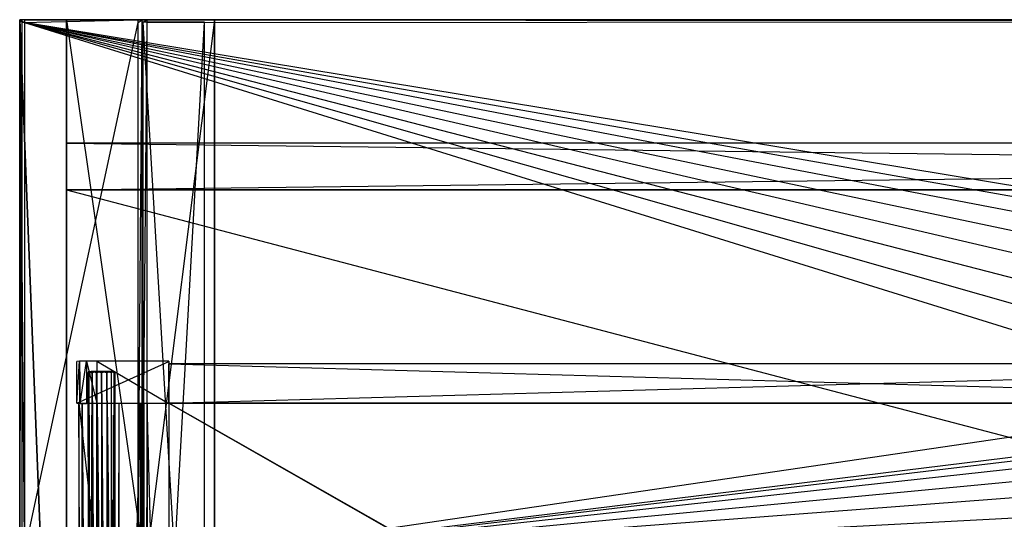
# Model space of a CAD drawing. Extents: x 0 to 1.6, y -0.5 to 0.
# Tile 8 of 23: x 0 to 0.4, y -0.2 to 0. Entities that reach past the tile are written whole.
import ezdxf

# ---------------------------------------------------------------- set-up
doc = ezdxf.new("R2010")
doc.units = 0
for name, color, linetype in [('L10_PLATTE_LEGATO_N_B14700__0__', 7, 'CONTINUOUS'), ('L21_DRAWERBOX_LEGATO_REL_6_X_36', 7, 'CONTINUOUS'), ('L23_DRAWERBOX_LEGATO_REL_4_X_13', 7, 'CONTINUOUS'), ('L24_DRAWERBOX_LEGATO_REL_3_X_56', 7, 'CONTINUOUS'), ('L25_DRAWERBOX_LEGATO_REL_2_X_56', 7, 'CONTINUOUS'), ('L26_DRAWERBOX_LEGATO_REL_1_X_37', 7, 'CONTINUOUS'), ('L2_KORPUS_LEGATO_BO_X_15620__Y_', 7, 'CONTINUOUS'), ('L3_KORPUS_LEGATO_RWT_X_15620__Y', 7, 'CONTINUOUS'), ('L4_KORPUS_LEGATO_3_N_B14700____', 7, 'CONTINUOUS'), ('L6_KORPUS_LEGATO_1_N_B14700____', 7, 'CONTINUOUS'), ('L8_KORPUS_LEGATO_SE_X_190__Y_47', 7, 'CONTINUOUS')]:
    doc.layers.add(name, color=color, linetype=linetype)

msp = doc.modelspace()

# ---------------------------------------------------------------- linework, layer by layer
at = {"layer": 'L10_PLATTE_LEGATO_N_B14700__0__', "color": 8}
for points, invisible_edges in [([(0, 0, 0.3732), (0.002933, 0, 0.372564), (0.001013, 0, 0.372564), (0, 0, 0.3732)], 13), ([(0.002933, 0, 0.372564), (0, 0, 0.3732), (0.00192, 0, 0.3732), (0.002933, 0, 0.372564)], 14), ([(0, -0.001197, 0.374378), (0, 0, 0.3732), (0, -0.001197, 0.3732), (0, -0.001197, 0.374378)], 13), ([(0, 0, 0.3732), (0, -0.001197, 0.374378), (0, 0, 0.374378), (0, 0, 0.3732)], 14), ([(0, 0, 0.378361), (0.00192, 0, 0.374378), (0, 0, 0.374378), (0, 0, 0.378361)], 13), ([(0.00192, 0, 0.374378), (0, 0, 0.378361), (0.00192, 0, 0.378361), (0.00192, 0, 0.374378)], 14), ([(0.001013, 0, 0.372564), (0, -0.001197, 0.3732), (0, 0, 0.3732), (0.001013, 0, 0.372564)], 13), ([(0, -0.001197, 0.3732), (0.001013, 0, 0.372564), (0.001013, -0.001197, 0.372564), (0, -0.001197, 0.3732)], 14), ([(0.00192, -0.001197, 0.38), (0, 0, 0.38), (0, -0.001197, 0.38), (0.00192, -0.001197, 0.38)], 13), ([(0, 0, 0.38), (0.00192, -0.001197, 0.38), (0.00192, 0, 0.38), (0, 0, 0.38)], 14), ([(0, 0, 0.38), (0.00192, 0, 0.378361), (0, 0, 0.378361), (0, 0, 0.38)], 13), ([(0.00192, 0, 0.378361), (0, 0, 0.38), (0.00192, 0, 0.38), (0.00192, 0, 0.378361)], 14), ([(0, 0, 0.374378), (0.00192, 0, 0.3732), (0, 0, 0.3732), (0, 0, 0.374378)], 13), ([(0.00192, 0, 0.3732), (0, 0, 0.374378), (0.00192, 0, 0.374378), (0.00192, 0, 0.3732)], 14), ([(0, -0.001197, 0.378361), (0, 0, 0.374378), (0, -0.001197, 0.374378), (0, -0.001197, 0.378361)], 13), ([(0, 0, 0.374378), (0, -0.001197, 0.378361), (0, 0, 0.378361), (0, 0, 0.374378)], 14), ([(0, -0.001197, 0.38), (0, 0, 0.378361), (0, -0.001197, 0.378361), (0, -0.001197, 0.38)], 13), ([(0, 0, 0.378361), (0, -0.001197, 0.38), (0, 0, 0.38), (0, 0, 0.378361)], 14), ([(0.001013, 0, 0.372564), (0.049961, 0, 0.343069), (0.048041, 0, 0.343069), (0.001013, 0, 0.372564)], 13), ([(0.049961, 0, 0.343069), (0.001013, 0, 0.372564), (0.002933, 0, 0.372564), (0.049961, 0, 0.343069)], 14), ([(0.048041, 0, 0.343069), (0.001013, -0.001197, 0.372564), (0.001013, 0, 0.372564), (0.048041, 0, 0.343069)], 13), ([(0.001013, -0.001197, 0.372564), (0.048041, 0, 0.343069), (0.048041, -0.001197, 0.343069), (0.001013, -0.001197, 0.372564)], 14), ([(0.00192, 0, 0.378361), (1.598322, 0, 0.374378), (0.00192, 0, 0.374378), (0.00192, 0, 0.378361)], 13), ([(1.598322, 0, 0.374378), (0.00192, 0, 0.378361), (1.598322, 0, 0.378361), (1.598322, 0, 0.374378)], 14), ([(0.00192, 0, 0.38), (1.598322, 0, 0.378361), (0.00192, 0, 0.378361), (0.00192, 0, 0.38)], 13), ([(1.598322, 0, 0.378361), (0.00192, 0, 0.38), (1.598322, 0, 0.38), (1.598322, 0, 0.378361)], 14), ([(0.00192, 0, 0.3732), (1.597308, 0, 0.372564), (0.002933, 0, 0.372564), (0.00192, 0, 0.3732)], 13), ([(1.597308, 0, 0.372564), (0.00192, 0, 0.3732), (1.598322, 0, 0.3732), (1.597308, 0, 0.372564)], 14), ([(0.00192, 0, 0.374378), (1.598322, 0, 0.3732), (0.00192, 0, 0.3732), (0.00192, 0, 0.374378)], 13), ([(1.598322, 0, 0.3732), (0.00192, 0, 0.374378), (1.598322, 0, 0.374378), (1.598322, 0, 0.3732)], 14), ([(1.598322, -0.001197, 0.38), (0.00192, 0, 0.38), (0.00192, -0.001197, 0.38), (1.598322, -0.001197, 0.38)], 13), ([(0.00192, 0, 0.38), (1.598322, -0.001197, 0.38), (1.598322, 0, 0.38), (0.00192, 0, 0.38)], 14), ([(0.002933, 0, 0.372564), (1.550281, 0, 0.343069), (0.049961, 0, 0.343069), (0.002933, 0, 0.372564)], 13), ([(1.550281, 0, 0.343069), (0.002933, 0, 0.372564), (1.597308, 0, 0.372564), (1.550281, 0, 0.343069)], 14), ([(0.049744, 0, 0.342), (0.048041, -0.001197, 0.343069), (0.048041, 0, 0.343069), (0.049744, 0, 0.342)], 13), ([(0.048041, -0.001197, 0.343069), (0.049744, 0, 0.342), (0.049744, -0.001197, 0.342), (0.048041, -0.001197, 0.343069)], 14), ([(0.048041, 0, 0.343069), (0.051665, 0, 0.342), (0.049744, 0, 0.342), (0.048041, 0, 0.343069)], 13), ([(0.051665, 0, 0.342), (0.048041, 0, 0.343069), (0.049961, 0, 0.343069), (0.051665, 0, 0.342)], 14), ([(0.051665, 0, 0.342), (0.049744, -0.001197, 0.342), (0.049744, 0, 0.342), (0.051665, 0, 0.342)], 13), ([(0.049744, -0.001197, 0.342), (0.051665, 0, 0.342), (0.051665, -0.001197, 0.342), (0.049744, -0.001197, 0.342)], 14), ([(0.049961, 0, 0.343069), (1.548577, 0, 0.342), (0.051665, 0, 0.342), (0.049961, 0, 0.343069)], 13), ([(1.548577, 0, 0.342), (0.049961, 0, 0.343069), (1.550281, 0, 0.343069), (1.548577, 0, 0.342)], 14), ([(1.548577, 0, 0.342), (0.051665, -0.001197, 0.342), (0.051665, 0, 0.342), (1.548577, 0, 0.342)], 13), ([(0.051665, -0.001197, 0.342), (1.548577, 0, 0.342), (1.548577, -0.001197, 0.342), (0.051665, -0.001197, 0.342)], 14), ([(0, -0.220523, 0.38), (0, -0.001197, 0.378361), (0, -0.220523, 0.378361), (0, -0.220523, 0.38)], 13), ([(0, -0.001197, 0.378361), (0, -0.220523, 0.38), (0, -0.001197, 0.38), (0, -0.001197, 0.378361)], 14), ([(0, -0.220523, 0.378361), (0, -0.001197, 0.374378), (0, -0.220523, 0.374378), (0, -0.220523, 0.378361)], 13), ([(0, -0.001197, 0.374378), (0, -0.220523, 0.378361), (0, -0.001197, 0.378361), (0, -0.001197, 0.374378)], 14), ([(0.001013, -0.001197, 0.372564), (0, -0.220523, 0.3732), (0, -0.001197, 0.3732), (0.001013, -0.001197, 0.372564)], 13), ([(0, -0.220523, 0.3732), (0.001013, -0.001197, 0.372564), (0.001013, -0.220523, 0.372564), (0, -0.220523, 0.3732)], 14), ([(0, -0.220523, 0.374378), (0, -0.001197, 0.3732), (0, -0.220523, 0.3732), (0, -0.220523, 0.374378)], 13), ([(0, -0.001197, 0.3732), (0, -0.220523, 0.374378), (0, -0.001197, 0.374378), (0, -0.001197, 0.3732)], 14), ([(0.00192, -0.220523, 0.38), (0, -0.001197, 0.38), (0, -0.220523, 0.38), (0.00192, -0.220523, 0.38)], 13), ([(0, -0.001197, 0.38), (0.00192, -0.220523, 0.38), (0.00192, -0.001197, 0.38), (0, -0.001197, 0.38)], 14), ([(0.048041, -0.001197, 0.343069), (0.001013, -0.220523, 0.372564), (0.001013, -0.001197, 0.372564), (0.048041, -0.001197, 0.343069)], 13), ([(0.001013, -0.220523, 0.372564), (0.048041, -0.001197, 0.343069), (0.048041, -0.220523, 0.343069), (0.001013, -0.220523, 0.372564)], 14), ([(0.707929, -0.220523, 0.38), (0.00192, -0.001197, 0.38), (0.00192, -0.220523, 0.38), (0.707929, -0.220523, 0.38)], 13), ([(0.00192, -0.001197, 0.38), (0.707929, -0.220523, 0.38), (0.709703, -0.202515, 0.38), (0.00192, -0.001197, 0.38)], 10), ([(0.00192, -0.001197, 0.38), (0.709703, -0.202515, 0.38), (0.714955, -0.185199, 0.38), (0.00192, -0.001197, 0.38)], 13), ([(0.00192, -0.001197, 0.38), (0.714955, -0.185199, 0.38), (0.723485, -0.169241, 0.38), (0.00192, -0.001197, 0.38)], 10), ([(0.00192, -0.001197, 0.38), (0.723485, -0.169241, 0.38), (0.734964, -0.155254, 0.38), (0.00192, -0.001197, 0.38)], 13), ([(0.00192, -0.001197, 0.38), (0.734964, -0.155254, 0.38), (0.748952, -0.143774, 0.38), (0.00192, -0.001197, 0.38)], 10), ([(0.00192, -0.001197, 0.38), (0.748952, -0.143774, 0.38), (0.76491, -0.135245, 0.38), (0.00192, -0.001197, 0.38)], 13), ([(0.00192, -0.001197, 0.38), (0.76491, -0.135245, 0.38), (0.782226, -0.129992, 0.38), (0.00192, -0.001197, 0.38)], 10), ([(0.00192, -0.001197, 0.38), (0.782226, -0.129992, 0.38), (1.598322, -0.001197, 0.38), (0.00192, -0.001197, 0.38)], 13), ([(0.049744, -0.001197, 0.342), (0.048041, -0.220523, 0.343069), (0.048041, -0.001197, 0.343069), (0.049744, -0.001197, 0.342)], 13), ([(0.048041, -0.220523, 0.343069), (0.049744, -0.001197, 0.342), (0.049744, -0.220523, 0.342), (0.048041, -0.220523, 0.343069)], 14), ([(0.051665, -0.001197, 0.342), (0.049744, -0.220523, 0.342), (0.049744, -0.001197, 0.342), (0.051665, -0.001197, 0.342)], 13), ([(0.049744, -0.220523, 0.342), (0.051665, -0.001197, 0.342), (0.051665, -0.220523, 0.342), (0.049744, -0.220523, 0.342)], 14), ([(1.548577, -0.001197, 0.342), (0.051665, -0.220523, 0.342), (0.051665, -0.001197, 0.342), (1.548577, -0.001197, 0.342)], 13), ([(0.051665, -0.220523, 0.342), (1.548577, -0.001197, 0.342), (0.782383, -0.130785, 0.342), (0.051665, -0.220523, 0.342)], 10), ([(0.051665, -0.220523, 0.342), (0.782383, -0.130785, 0.342), (0.765219, -0.135991, 0.342), (0.051665, -0.220523, 0.342)], 13), ([(0.051665, -0.220523, 0.342), (0.765219, -0.135991, 0.342), (0.749401, -0.144447, 0.342), (0.051665, -0.220523, 0.342)], 10), ([(0.051665, -0.220523, 0.342), (0.749401, -0.144447, 0.342), (0.735536, -0.155825, 0.342), (0.051665, -0.220523, 0.342)], 13), ([(0.051665, -0.220523, 0.342), (0.735536, -0.155825, 0.342), (0.724157, -0.16969, 0.342), (0.051665, -0.220523, 0.342)], 10), ([(0.051665, -0.220523, 0.342), (0.724157, -0.16969, 0.342), (0.715702, -0.185509, 0.342), (0.051665, -0.220523, 0.342)], 13), ([(0.051665, -0.220523, 0.342), (0.715702, -0.185509, 0.342), (0.710495, -0.202673, 0.342), (0.051665, -0.220523, 0.342)], 10)]:
    msp.add_3dface(points, dxfattribs=dict(at, invisible_edges=invisible_edges))
at = {"layer": 'L21_DRAWERBOX_LEGATO_REL_6_X_36', "color": 8}
for points, invisible_edges in [([(0.060485, -0.4795, 0.032), (0.024, -0.1555, 0.032), (0.024, -0.4795, 0.032), (0.060485, -0.4795, 0.032)], 13), ([(0.024, -0.1555, 0.032), (0.060485, -0.4795, 0.032), (0.060485, -0.1555, 0.032), (0.024, -0.1555, 0.032)], 14), ([(0.024, -0.1555, 0.032), (0.025286, -0.4795, 0.10758), (0.024, -0.4795, 0.032), (0.024, -0.1555, 0.032)], 13), ([(0.025286, -0.4795, 0.10758), (0.024, -0.1555, 0.032), (0.025286, -0.1555, 0.10758), (0.025286, -0.4795, 0.10758)], 14), ([(0.025286, -0.1555, 0.10758), (0.025533, -0.4795, 0.110955), (0.025286, -0.4795, 0.10758), (0.025286, -0.1555, 0.10758)], 13), ([(0.025533, -0.4795, 0.110955), (0.025286, -0.1555, 0.10758), (0.025533, -0.1555, 0.110955), (0.025533, -0.4795, 0.110955)], 14), ([(0.025533, -0.1555, 0.110955), (0.02788, -0.4795, 0.114232), (0.025533, -0.4795, 0.110955), (0.025533, -0.1555, 0.110955)], 13), ([(0.02788, -0.4795, 0.114232), (0.025533, -0.1555, 0.110955), (0.02788, -0.1555, 0.114232), (0.02788, -0.4795, 0.114232)], 14), ([(0.02788, -0.1555, 0.114232), (0.031526, -0.4795, 0.115948), (0.02788, -0.4795, 0.114232), (0.02788, -0.1555, 0.114232)], 13), ([(0.031526, -0.4795, 0.115948), (0.02788, -0.1555, 0.114232), (0.031526, -0.1555, 0.115948), (0.031526, -0.4795, 0.115948)], 14), ([(0.031526, -0.1555, 0.115948), (0.035589, -0.4795, 0.115998), (0.031526, -0.4795, 0.115948), (0.031526, -0.1555, 0.115948)], 13), ([(0.035589, -0.4795, 0.115998), (0.031526, -0.1555, 0.115948), (0.035589, -0.1555, 0.115998), (0.035589, -0.4795, 0.115998)], 14), ([(0.035589, -0.1555, 0.115998), (0.039428, -0.4795, 0.114666), (0.035589, -0.4795, 0.115998), (0.035589, -0.1555, 0.115998)], 13), ([(0.039428, -0.4795, 0.114666), (0.035589, -0.1555, 0.115998), (0.039428, -0.1555, 0.114666), (0.039428, -0.4795, 0.114666)], 14), ([(0.039428, -0.4795, 0.114666), (0.04018, -0.1555, 0.113598), (0.04018, -0.4795, 0.113598), (0.039428, -0.4795, 0.114666)], 13), ([(0.04018, -0.1555, 0.113598), (0.039428, -0.4795, 0.114666), (0.039428, -0.1555, 0.114666), (0.04018, -0.1555, 0.113598)], 14), ([(0.04018, -0.4795, 0.113598), (0.048889, -0.1555, 0.060646), (0.048889, -0.4795, 0.060646), (0.04018, -0.4795, 0.113598)], 13), ([(0.048889, -0.1555, 0.060646), (0.04018, -0.4795, 0.113598), (0.04018, -0.1555, 0.113598), (0.048889, -0.1555, 0.060646)], 14), ([(0.048889, -0.4795, 0.060646), (0.04947, -0.1555, 0.058607), (0.04947, -0.4795, 0.058607), (0.048889, -0.4795, 0.060646)], 13), ([(0.04947, -0.1555, 0.058607), (0.048889, -0.4795, 0.060646), (0.048889, -0.1555, 0.060646), (0.04947, -0.1555, 0.058607)], 14), ([(0.04947, -0.4795, 0.058607), (0.050433, -0.1555, 0.056719), (0.050433, -0.4795, 0.056719), (0.04947, -0.4795, 0.058607)], 13), ([(0.050433, -0.1555, 0.056719), (0.04947, -0.4795, 0.058607), (0.04947, -0.1555, 0.058607), (0.050433, -0.1555, 0.056719)], 14), ([(0.050433, -0.4795, 0.056719), (0.051741, -0.1555, 0.055052), (0.051741, -0.4795, 0.055052), (0.050433, -0.4795, 0.056719)], 13), ([(0.051741, -0.1555, 0.055052), (0.050433, -0.4795, 0.056719), (0.050433, -0.1555, 0.056719), (0.051741, -0.1555, 0.055052)], 14), ([(0.051741, -0.1555, 0.055052), (0.060485, -0.4795, 0.048743), (0.051741, -0.4795, 0.055052), (0.051741, -0.1555, 0.055052)], 13), ([(0.060485, -0.4795, 0.048743), (0.051741, -0.1555, 0.055052), (0.060485, -0.1555, 0.048743), (0.060485, -0.4795, 0.048743)], 14), ([(0.060485, -0.4795, 0.048743), (0.060485, -0.1555, 0.032), (0.060485, -0.4795, 0.032), (0.060485, -0.4795, 0.048743)], 13), ([(0.060485, -0.1555, 0.032), (0.060485, -0.4795, 0.048743), (0.060485, -0.1555, 0.048743), (0.060485, -0.1555, 0.032)], 14)]:
    msp.add_3dface(points, dxfattribs=dict(at, invisible_edges=invisible_edges))
at = {"layer": 'L23_DRAWERBOX_LEGATO_REL_4_X_13', "color": 8}
for points, invisible_edges in [([(0.027831, -0.142651, 0.1666), (0.028243, -0.143025, 0.168674), (0.027831, -0.143025, 0.1666), (0.027831, -0.142651, 0.1666)], 13), ([(0.028243, -0.143025, 0.168674), (0.027831, -0.142651, 0.1666), (0.028243, -0.142651, 0.168674), (0.028243, -0.143025, 0.168674)], 14), ([(0.028243, -0.142651, 0.164526), (0.027831, -0.143025, 0.1666), (0.028243, -0.143025, 0.164526), (0.028243, -0.142651, 0.164526)], 13), ([(0.027831, -0.143025, 0.1666), (0.028243, -0.142651, 0.164526), (0.027831, -0.142651, 0.1666), (0.027831, -0.143025, 0.1666)], 14), ([(0.029336, -0.142651, 0.164979), (0.027831, -0.142651, 0.1666), (0.028243, -0.142651, 0.164526), (0.029336, -0.142651, 0.164979)], 13), ([(0.027831, -0.142651, 0.1666), (0.029336, -0.142651, 0.164979), (0.029013, -0.142651, 0.1666), (0.027831, -0.142651, 0.1666)], 14), ([(0.029336, -0.142651, 0.168221), (0.027831, -0.142651, 0.1666), (0.029013, -0.142651, 0.1666), (0.029336, -0.142651, 0.168221)], 13), ([(0.027831, -0.142651, 0.1666), (0.029336, -0.142651, 0.168221), (0.028243, -0.142651, 0.168674), (0.027831, -0.142651, 0.1666)], 14), ([(0.027831, -0.143025, 0.1666), (0.028243, -0.452987, 0.168674), (0.027831, -0.452987, 0.1666), (0.027831, -0.143025, 0.1666)], 13), ([(0.028243, -0.452987, 0.168674), (0.027831, -0.143025, 0.1666), (0.028243, -0.143025, 0.168674), (0.028243, -0.452987, 0.168674)], 14), ([(0.028243, -0.143025, 0.164526), (0.027831, -0.452987, 0.1666), (0.028243, -0.452987, 0.164526), (0.028243, -0.143025, 0.164526)], 13), ([(0.027831, -0.452987, 0.1666), (0.028243, -0.143025, 0.164526), (0.027831, -0.143025, 0.1666), (0.027831, -0.452987, 0.1666)], 14), ([(0.028243, -0.142651, 0.168674), (0.029418, -0.143025, 0.170432), (0.028243, -0.143025, 0.168674), (0.028243, -0.142651, 0.168674)], 13), ([(0.029418, -0.143025, 0.170432), (0.028243, -0.142651, 0.168674), (0.029418, -0.142651, 0.170432), (0.029418, -0.143025, 0.170432)], 14), ([(0.029418, -0.142651, 0.162768), (0.028243, -0.143025, 0.164526), (0.029418, -0.143025, 0.162768), (0.029418, -0.142651, 0.162768)], 13), ([(0.028243, -0.143025, 0.164526), (0.029418, -0.142651, 0.162768), (0.028243, -0.142651, 0.164526), (0.028243, -0.143025, 0.164526)], 14), ([(0.030254, -0.142651, 0.163604), (0.028243, -0.142651, 0.164526), (0.029418, -0.142651, 0.162768), (0.030254, -0.142651, 0.163604)], 13), ([(0.028243, -0.142651, 0.164526), (0.030254, -0.142651, 0.163604), (0.029336, -0.142651, 0.164979), (0.028243, -0.142651, 0.164526)], 14), ([(0.030254, -0.142651, 0.169596), (0.028243, -0.142651, 0.168674), (0.029336, -0.142651, 0.168221), (0.030254, -0.142651, 0.169596)], 13), ([(0.028243, -0.142651, 0.168674), (0.030254, -0.142651, 0.169596), (0.029418, -0.142651, 0.170432), (0.028243, -0.142651, 0.168674)], 14), ([(0.028243, -0.143025, 0.168674), (0.029418, -0.452987, 0.170432), (0.028243, -0.452987, 0.168674), (0.028243, -0.143025, 0.168674)], 13), ([(0.029418, -0.452987, 0.170432), (0.028243, -0.143025, 0.168674), (0.029418, -0.143025, 0.170432), (0.029418, -0.452987, 0.170432)], 14), ([(0.029418, -0.143025, 0.162768), (0.028243, -0.452987, 0.164526), (0.029418, -0.452987, 0.162768), (0.029418, -0.143025, 0.162768)], 13), ([(0.028243, -0.452987, 0.164526), (0.029418, -0.143025, 0.162768), (0.028243, -0.143025, 0.164526), (0.028243, -0.452987, 0.164526)], 14), ([(0.029336, -0.142651, 0.164979), (0.037487, -0.142651, 0.1666), (0.029013, -0.142651, 0.1666), (0.029336, -0.142651, 0.164979)], 13), ([(0.029013, -0.142651, 0.1666), (0.037487, -0.142651, 0.1666), (0.029336, -0.142651, 0.168221), (0.029013, -0.142651, 0.1666)], 10), ([(0.030254, -0.142651, 0.163604), (0.036246, -0.142651, 0.163604), (0.029336, -0.142651, 0.164979), (0.030254, -0.142651, 0.163604)], 10), ([(0.029336, -0.142651, 0.164979), (0.036246, -0.142651, 0.163604), (0.037165, -0.142651, 0.164979), (0.029336, -0.142651, 0.164979)], 13), ([(0.029336, -0.142651, 0.164979), (0.037165, -0.142651, 0.164979), (0.037487, -0.142651, 0.1666), (0.029336, -0.142651, 0.164979)], 10), ([(0.029336, -0.142651, 0.168221), (0.037487, -0.142651, 0.1666), (0.037165, -0.142651, 0.168221), (0.029336, -0.142651, 0.168221)], 13), ([(0.029336, -0.142651, 0.168221), (0.037165, -0.142651, 0.168221), (0.030254, -0.142651, 0.169596), (0.029336, -0.142651, 0.168221)], 14), ([(0.031176, -0.142651, 0.171607), (0.029418, -0.143025, 0.170432), (0.029418, -0.142651, 0.170432), (0.031176, -0.142651, 0.171607)], 13), ([(0.029418, -0.143025, 0.170432), (0.031176, -0.142651, 0.171607), (0.031176, -0.143025, 0.171607), (0.029418, -0.143025, 0.170432)], 14), ([(0.031176, -0.143025, 0.161593), (0.029418, -0.142651, 0.162768), (0.029418, -0.143025, 0.162768), (0.031176, -0.143025, 0.161593)], 13), ([(0.029418, -0.142651, 0.162768), (0.031176, -0.143025, 0.161593), (0.031176, -0.142651, 0.161593), (0.029418, -0.142651, 0.162768)], 14), ([(0.031629, -0.142651, 0.162686), (0.029418, -0.142651, 0.162768), (0.031176, -0.142651, 0.161593), (0.031629, -0.142651, 0.162686)], 13), ([(0.029418, -0.142651, 0.162768), (0.031629, -0.142651, 0.162686), (0.030254, -0.142651, 0.163604), (0.029418, -0.142651, 0.162768)], 14), ([(0.031629, -0.142651, 0.170514), (0.029418, -0.142651, 0.170432), (0.030254, -0.142651, 0.169596), (0.031629, -0.142651, 0.170514)], 13), ([(0.029418, -0.142651, 0.170432), (0.031629, -0.142651, 0.170514), (0.031176, -0.142651, 0.171607), (0.029418, -0.142651, 0.170432)], 14), ([(0.029418, -0.143025, 0.170432), (0.031176, -0.452987, 0.171607), (0.029418, -0.452987, 0.170432), (0.029418, -0.143025, 0.170432)], 13), ([(0.031176, -0.452987, 0.171607), (0.029418, -0.143025, 0.170432), (0.031176, -0.143025, 0.171607), (0.031176, -0.452987, 0.171607)], 14), ([(0.031176, -0.452987, 0.161593), (0.029418, -0.143025, 0.162768), (0.029418, -0.452987, 0.162768), (0.031176, -0.452987, 0.161593)], 13), ([(0.029418, -0.143025, 0.162768), (0.031176, -0.452987, 0.161593), (0.031176, -0.143025, 0.161593), (0.029418, -0.143025, 0.162768)], 14), ([(0.031629, -0.142651, 0.162686), (0.034872, -0.142651, 0.162686), (0.030254, -0.142651, 0.163604), (0.031629, -0.142651, 0.162686)], 10), ([(0.030254, -0.142651, 0.163604), (0.034872, -0.142651, 0.162686), (0.036246, -0.142651, 0.163604), (0.030254, -0.142651, 0.163604)], 13), ([(0.030254, -0.142651, 0.169596), (0.037165, -0.142651, 0.168221), (0.036246, -0.142651, 0.169596), (0.030254, -0.142651, 0.169596)], 15), ([(0.030254, -0.142651, 0.169596), (0.036246, -0.142651, 0.169596), (0.031629, -0.142651, 0.170514), (0.030254, -0.142651, 0.169596)], 15), ([(0.03325, -0.142651, 0.172019), (0.031176, -0.143025, 0.171607), (0.031176, -0.142651, 0.171607), (0.03325, -0.142651, 0.172019)], 13), ([(0.031176, -0.143025, 0.171607), (0.03325, -0.142651, 0.172019), (0.03325, -0.143025, 0.172019), (0.031176, -0.143025, 0.171607)], 14), ([(0.03325, -0.143025, 0.161181), (0.031176, -0.142651, 0.161593), (0.031176, -0.143025, 0.161593), (0.03325, -0.143025, 0.161181)], 13), ([(0.031176, -0.142651, 0.161593), (0.03325, -0.143025, 0.161181), (0.03325, -0.142651, 0.161181), (0.031176, -0.142651, 0.161593)], 14), ([(0.03325, -0.142651, 0.162363), (0.031176, -0.142651, 0.161593), (0.03325, -0.142651, 0.161181), (0.03325, -0.142651, 0.162363)], 13), ([(0.031176, -0.142651, 0.161593), (0.03325, -0.142651, 0.162363), (0.031629, -0.142651, 0.162686), (0.031176, -0.142651, 0.161593)], 14), ([(0.03325, -0.142651, 0.170837), (0.031176, -0.142651, 0.171607), (0.031629, -0.142651, 0.170514), (0.03325, -0.142651, 0.170837)], 13), ([(0.031176, -0.142651, 0.171607), (0.03325, -0.142651, 0.170837), (0.03325, -0.142651, 0.172019), (0.031176, -0.142651, 0.171607)], 14), ([(0.031176, -0.143025, 0.171607), (0.03325, -0.452987, 0.172019), (0.031176, -0.452987, 0.171607), (0.031176, -0.143025, 0.171607)], 13), ([(0.03325, -0.452987, 0.172019), (0.031176, -0.143025, 0.171607), (0.03325, -0.143025, 0.172019), (0.03325, -0.452987, 0.172019)], 14), ([(0.03325, -0.452987, 0.161181), (0.031176, -0.143025, 0.161593), (0.031176, -0.452987, 0.161593), (0.03325, -0.452987, 0.161181)], 13), ([(0.031176, -0.143025, 0.161593), (0.03325, -0.452987, 0.161181), (0.03325, -0.143025, 0.161181), (0.031176, -0.143025, 0.161593)], 14), ([(0.034872, -0.142651, 0.162686), (0.031629, -0.142651, 0.162686), (0.03325, -0.142651, 0.162363), (0.034872, -0.142651, 0.162686)], 13), ([(0.031629, -0.142651, 0.170514), (0.036246, -0.142651, 0.169596), (0.034872, -0.142651, 0.170514), (0.031629, -0.142651, 0.170514)], 8), ([(0.031629, -0.142651, 0.170514), (0.034872, -0.142651, 0.170514), (0.03325, -0.142651, 0.170837), (0.031629, -0.142651, 0.170514)], 11), ([(0.035324, -0.143025, 0.161593), (0.03325, -0.142651, 0.161181), (0.03325, -0.143025, 0.161181), (0.035324, -0.143025, 0.161593)], 13), ([(0.03325, -0.142651, 0.161181), (0.035324, -0.143025, 0.161593), (0.035324, -0.142651, 0.161593), (0.03325, -0.142651, 0.161181)], 14), ([(0.035324, -0.142651, 0.171607), (0.03325, -0.143025, 0.172019), (0.03325, -0.142651, 0.172019), (0.035324, -0.142651, 0.171607)], 13), ([(0.03325, -0.143025, 0.172019), (0.035324, -0.142651, 0.171607), (0.035324, -0.143025, 0.171607), (0.03325, -0.143025, 0.172019)], 14), ([(0.035324, -0.142651, 0.171607), (0.03325, -0.142651, 0.170837), (0.034872, -0.142651, 0.170514), (0.035324, -0.142651, 0.171607)], 13), ([(0.03325, -0.142651, 0.170837), (0.035324, -0.142651, 0.171607), (0.03325, -0.142651, 0.172019), (0.03325, -0.142651, 0.170837)], 14), ([(0.035324, -0.142651, 0.161593), (0.03325, -0.142651, 0.162363), (0.03325, -0.142651, 0.161181), (0.035324, -0.142651, 0.161593)], 13), ([(0.03325, -0.142651, 0.162363), (0.035324, -0.142651, 0.161593), (0.034872, -0.142651, 0.162686), (0.03325, -0.142651, 0.162363)], 14), ([(0.035324, -0.452987, 0.161593), (0.03325, -0.143025, 0.161181), (0.03325, -0.452987, 0.161181), (0.035324, -0.452987, 0.161593)], 13), ([(0.03325, -0.143025, 0.161181), (0.035324, -0.452987, 0.161593), (0.035324, -0.143025, 0.161593), (0.03325, -0.143025, 0.161181)], 14), ([(0.03325, -0.143025, 0.172019), (0.035324, -0.452987, 0.171607), (0.03325, -0.452987, 0.172019), (0.03325, -0.143025, 0.172019)], 13), ([(0.035324, -0.452987, 0.171607), (0.03325, -0.143025, 0.172019), (0.035324, -0.143025, 0.171607), (0.035324, -0.452987, 0.171607)], 14), ([(0.037082, -0.142651, 0.170432), (0.034872, -0.142651, 0.170514), (0.036246, -0.142651, 0.169596), (0.037082, -0.142651, 0.170432)], 13), ([(0.034872, -0.142651, 0.170514), (0.037082, -0.142651, 0.170432), (0.035324, -0.142651, 0.171607), (0.034872, -0.142651, 0.170514)], 14), ([(0.037082, -0.142651, 0.162768), (0.034872, -0.142651, 0.162686), (0.035324, -0.142651, 0.161593), (0.037082, -0.142651, 0.162768)], 13), ([(0.034872, -0.142651, 0.162686), (0.037082, -0.142651, 0.162768), (0.036246, -0.142651, 0.163604), (0.034872, -0.142651, 0.162686)], 14), ([(0.037082, -0.143025, 0.162768), (0.035324, -0.142651, 0.161593), (0.035324, -0.143025, 0.161593), (0.037082, -0.143025, 0.162768)], 13), ([(0.035324, -0.142651, 0.161593), (0.037082, -0.143025, 0.162768), (0.037082, -0.142651, 0.162768), (0.035324, -0.142651, 0.161593)], 14), ([(0.037082, -0.142651, 0.170432), (0.035324, -0.143025, 0.171607), (0.035324, -0.142651, 0.171607), (0.037082, -0.142651, 0.170432)], 13), ([(0.035324, -0.143025, 0.171607), (0.037082, -0.142651, 0.170432), (0.037082, -0.143025, 0.170432), (0.035324, -0.143025, 0.171607)], 14), ([(0.037082, -0.452987, 0.162768), (0.035324, -0.143025, 0.161593), (0.035324, -0.452987, 0.161593), (0.037082, -0.452987, 0.162768)], 13), ([(0.035324, -0.143025, 0.161593), (0.037082, -0.452987, 0.162768), (0.037082, -0.143025, 0.162768), (0.035324, -0.143025, 0.161593)], 14), ([(0.035324, -0.143025, 0.171607), (0.037082, -0.452987, 0.170432), (0.035324, -0.452987, 0.171607), (0.035324, -0.143025, 0.171607)], 13), ([(0.037082, -0.452987, 0.170432), (0.035324, -0.143025, 0.171607), (0.037082, -0.143025, 0.170432), (0.037082, -0.452987, 0.170432)], 14), ([(0.038257, -0.142651, 0.168674), (0.036246, -0.142651, 0.169596), (0.037165, -0.142651, 0.168221), (0.038257, -0.142651, 0.168674)], 13), ([(0.036246, -0.142651, 0.169596), (0.038257, -0.142651, 0.168674), (0.037082, -0.142651, 0.170432), (0.036246, -0.142651, 0.169596)], 14), ([(0.038257, -0.142651, 0.164526), (0.036246, -0.142651, 0.163604), (0.037082, -0.142651, 0.162768), (0.038257, -0.142651, 0.164526)], 13), ([(0.036246, -0.142651, 0.163604), (0.038257, -0.142651, 0.164526), (0.037165, -0.142651, 0.164979), (0.036246, -0.142651, 0.163604)], 14), ([(0.038257, -0.143025, 0.164526), (0.037082, -0.142651, 0.162768), (0.037082, -0.143025, 0.162768), (0.038257, -0.143025, 0.164526)], 13), ([(0.037082, -0.142651, 0.162768), (0.038257, -0.143025, 0.164526), (0.038257, -0.142651, 0.164526), (0.037082, -0.142651, 0.162768)], 14), ([(0.037082, -0.143025, 0.170432), (0.038257, -0.142651, 0.168674), (0.038257, -0.143025, 0.168674), (0.037082, -0.143025, 0.170432)], 13), ([(0.038257, -0.142651, 0.168674), (0.037082, -0.143025, 0.170432), (0.037082, -0.142651, 0.170432), (0.038257, -0.142651, 0.168674)], 14), ([(0.038257, -0.452987, 0.164526), (0.037082, -0.143025, 0.162768), (0.037082, -0.452987, 0.162768), (0.038257, -0.452987, 0.164526)], 13), ([(0.037082, -0.143025, 0.162768), (0.038257, -0.452987, 0.164526), (0.038257, -0.143025, 0.164526), (0.037082, -0.143025, 0.162768)], 14), ([(0.037082, -0.452987, 0.170432), (0.038257, -0.143025, 0.168674), (0.038257, -0.452987, 0.168674), (0.037082, -0.452987, 0.170432)], 13), ([(0.038257, -0.143025, 0.168674), (0.037082, -0.452987, 0.170432), (0.037082, -0.143025, 0.170432), (0.038257, -0.143025, 0.168674)], 14), ([(0.037487, -0.142651, 0.1666), (0.038257, -0.142651, 0.168674), (0.037165, -0.142651, 0.168221), (0.037487, -0.142651, 0.1666)], 14), ([(0.03867, -0.142651, 0.1666), (0.037165, -0.142651, 0.164979), (0.038257, -0.142651, 0.164526), (0.03867, -0.142651, 0.1666)], 13), ([(0.037165, -0.142651, 0.164979), (0.03867, -0.142651, 0.1666), (0.037487, -0.142651, 0.1666), (0.037165, -0.142651, 0.164979)], 14), ([(0.038257, -0.142651, 0.168674), (0.037487, -0.142651, 0.1666), (0.03867, -0.142651, 0.1666), (0.038257, -0.142651, 0.168674)], 13), ([(0.03867, -0.143025, 0.1666), (0.038257, -0.142651, 0.164526), (0.038257, -0.143025, 0.164526), (0.03867, -0.143025, 0.1666)], 13), ([(0.038257, -0.142651, 0.164526), (0.03867, -0.143025, 0.1666), (0.03867, -0.142651, 0.1666), (0.038257, -0.142651, 0.164526)], 14), ([(0.038257, -0.143025, 0.168674), (0.03867, -0.142651, 0.1666), (0.03867, -0.143025, 0.1666), (0.038257, -0.143025, 0.168674)], 13), ([(0.03867, -0.142651, 0.1666), (0.038257, -0.143025, 0.168674), (0.038257, -0.142651, 0.168674), (0.03867, -0.142651, 0.1666)], 14), ([(0.03867, -0.452987, 0.1666), (0.038257, -0.143025, 0.164526), (0.038257, -0.452987, 0.164526), (0.03867, -0.452987, 0.1666)], 13), ([(0.038257, -0.143025, 0.164526), (0.03867, -0.452987, 0.1666), (0.03867, -0.143025, 0.1666), (0.038257, -0.143025, 0.164526)], 14), ([(0.038257, -0.452987, 0.168674), (0.03867, -0.143025, 0.1666), (0.03867, -0.452987, 0.1666), (0.038257, -0.452987, 0.168674)], 13), ([(0.03867, -0.143025, 0.1666), (0.038257, -0.452987, 0.168674), (0.038257, -0.143025, 0.168674), (0.03867, -0.143025, 0.1666)], 14)]:
    msp.add_3dface(points, dxfattribs=dict(at, invisible_edges=invisible_edges))
at = {"layer": 'L24_DRAWERBOX_LEGATO_REL_3_X_56', "color": 8}
for points, invisible_edges in [([(0.060485, -0.1555, 0.032), (0.629515, -0.1555, 0.048), (0.629515, -0.1555, 0.032), (0.060485, -0.1555, 0.032)], 13), ([(0.629515, -0.1555, 0.048), (0.060485, -0.1555, 0.032), (0.060485, -0.1555, 0.048), (0.629515, -0.1555, 0.048)], 14), ([(0.629515, -0.4795, 0.048), (0.060485, -0.1555, 0.048), (0.060485, -0.4795, 0.048), (0.629515, -0.4795, 0.048)], 13), ([(0.060485, -0.1555, 0.048), (0.629515, -0.4795, 0.048), (0.629515, -0.1555, 0.048), (0.060485, -0.1555, 0.048)], 14), ([(0.060485, -0.1555, 0.032), (0.629515, -0.4795, 0.032), (0.060485, -0.4795, 0.032), (0.060485, -0.1555, 0.032)], 13), ([(0.629515, -0.4795, 0.032), (0.060485, -0.1555, 0.032), (0.629515, -0.1555, 0.032), (0.629515, -0.4795, 0.032)], 14), ([(0.060485, -0.4795, 0.048), (0.060485, -0.1555, 0.032), (0.060485, -0.4795, 0.032), (0.060485, -0.4795, 0.048)], 13), ([(0.060485, -0.1555, 0.032), (0.060485, -0.4795, 0.048), (0.060485, -0.1555, 0.048), (0.060485, -0.1555, 0.032)], 14)]:
    msp.add_3dface(points, dxfattribs=dict(at, invisible_edges=invisible_edges))
at = {"layer": 'L25_DRAWERBOX_LEGATO_REL_2_X_56', "color": 8}
for points, invisible_edges in [([(0.629515, -0.1555, 0.167), (0.060485, -0.1395, 0.167), (0.060485, -0.1555, 0.167), (0.629515, -0.1555, 0.167)], 13), ([(0.060485, -0.1395, 0.167), (0.629515, -0.1555, 0.167), (0.629515, -0.1395, 0.167), (0.060485, -0.1395, 0.167)], 14), ([(0.060485, -0.1395, 0.167), (0.629515, -0.1395, 0.032), (0.060485, -0.1395, 0.032), (0.060485, -0.1395, 0.167)], 13), ([(0.629515, -0.1395, 0.032), (0.060485, -0.1395, 0.167), (0.629515, -0.1395, 0.167), (0.629515, -0.1395, 0.032)], 14), ([(0.629515, -0.1395, 0.032), (0.060485, -0.1555, 0.032), (0.060485, -0.1395, 0.032), (0.629515, -0.1395, 0.032)], 13), ([(0.060485, -0.1555, 0.032), (0.629515, -0.1395, 0.032), (0.629515, -0.1555, 0.032), (0.060485, -0.1555, 0.032)], 14), ([(0.060485, -0.1555, 0.167), (0.060485, -0.1395, 0.032), (0.060485, -0.1555, 0.032), (0.060485, -0.1555, 0.167)], 13), ([(0.060485, -0.1395, 0.032), (0.060485, -0.1555, 0.167), (0.060485, -0.1395, 0.167), (0.060485, -0.1395, 0.032)], 14), ([(0.629515, -0.1555, 0.032), (0.060485, -0.1555, 0.167), (0.060485, -0.1555, 0.032), (0.629515, -0.1555, 0.032)], 13), ([(0.060485, -0.1555, 0.167), (0.629515, -0.1555, 0.032), (0.629515, -0.1555, 0.167), (0.060485, -0.1555, 0.167)], 14)]:
    msp.add_3dface(points, dxfattribs=dict(at, invisible_edges=invisible_edges))
at = {"layer": 'L26_DRAWERBOX_LEGATO_REL_1_X_37', "color": 8}
for points, invisible_edges in [([(0.060485, -0.138513, 0.1674), (0.023142, -0.138651, 0.032007), (0.024237, -0.138468, 0.157951), (0.060485, -0.138513, 0.1674)], 14), ([(0.024237, -0.138468, 0.157951), (0.023142, -0.155499, 0.032007), (0.024237, -0.155682, 0.157951), (0.024237, -0.138468, 0.157951)], 13), ([(0.023142, -0.155499, 0.032007), (0.024237, -0.138468, 0.157951), (0.023142, -0.138651, 0.032007), (0.023142, -0.155499, 0.032007)], 14), ([(0.060485, -0.138513, 0.1674), (0.060485, -0.13865, 0.032), (0.023142, -0.138651, 0.032007), (0.060485, -0.138513, 0.1674)], 14), ([(0.060485, -0.13865, 0.032), (0.023142, -0.155499, 0.032007), (0.023142, -0.138651, 0.032007), (0.060485, -0.13865, 0.032)], 13), ([(0.023142, -0.155499, 0.032007), (0.060485, -0.13865, 0.032), (0.060485, -0.1555, 0.032), (0.023142, -0.155499, 0.032007)], 14), ([(0.060485, -0.138513, 0.1674), (0.024237, -0.138468, 0.157951), (0.027167, -0.138536, 0.165411), (0.060485, -0.138513, 0.1674)], 14), ([(0.027167, -0.138536, 0.165411), (0.024237, -0.138468, 0.157951), (0.024482, -0.138542, 0.16166), (0.027167, -0.138536, 0.165411)], 14), ([(0.024482, -0.155608, 0.16166), (0.024237, -0.138468, 0.157951), (0.024237, -0.155682, 0.157951), (0.024482, -0.155608, 0.16166)], 13), ([(0.024237, -0.138468, 0.157951), (0.024482, -0.155608, 0.16166), (0.024482, -0.138542, 0.16166), (0.024237, -0.138468, 0.157951)], 14), ([(0.027167, -0.138536, 0.165411), (0.024482, -0.155608, 0.16166), (0.027167, -0.155614, 0.165411), (0.027167, -0.138536, 0.165411)], 13), ([(0.024482, -0.155608, 0.16166), (0.027167, -0.138536, 0.165411), (0.024482, -0.138542, 0.16166), (0.024482, -0.155608, 0.16166)], 14), ([(0.060485, -0.138513, 0.1674), (0.027167, -0.138536, 0.165411), (0.031279, -0.138525, 0.167347), (0.060485, -0.138513, 0.1674)], 14), ([(0.027167, -0.138536, 0.165411), (0.031279, -0.155625, 0.167347), (0.031279, -0.138525, 0.167347), (0.027167, -0.138536, 0.165411)], 14), ([(0.031279, -0.155625, 0.167347), (0.027167, -0.138536, 0.165411), (0.027167, -0.155614, 0.165411), (0.031279, -0.155625, 0.167347)], 13), ([(0.031279, -0.138525, 0.167347), (0.060485, -0.155637, 0.1674), (0.060485, -0.138513, 0.1674), (0.031279, -0.138525, 0.167347)], 14), ([(0.060485, -0.155637, 0.1674), (0.031279, -0.138525, 0.167347), (0.031279, -0.155625, 0.167347), (0.060485, -0.155637, 0.1674)], 13), ([(0.060485, -0.1555, 0.032), (0.060485, -0.138513, 0.1674), (0.060485, -0.155637, 0.1674), (0.060485, -0.1555, 0.032)], 13), ([(0.060485, -0.138513, 0.1674), (0.060485, -0.1555, 0.032), (0.060485, -0.13865, 0.032), (0.060485, -0.138513, 0.1674)], 14), ([(0.024237, -0.155682, 0.157951), (0.023142, -0.155499, 0.032007), (0.060485, -0.1555, 0.032), (0.024237, -0.155682, 0.157951)], 14), ([(0.060485, -0.155637, 0.1674), (0.024237, -0.155682, 0.157951), (0.060485, -0.1555, 0.032), (0.060485, -0.155637, 0.1674)], 14), ([(0.027167, -0.155614, 0.165411), (0.024482, -0.155608, 0.16166), (0.024237, -0.155682, 0.157951), (0.027167, -0.155614, 0.165411)], 14), ([(0.060485, -0.155637, 0.1674), (0.027167, -0.155614, 0.165411), (0.024237, -0.155682, 0.157951), (0.060485, -0.155637, 0.1674)], 14), ([(0.060485, -0.155637, 0.1674), (0.031279, -0.155625, 0.167347), (0.027167, -0.155614, 0.165411), (0.060485, -0.155637, 0.1674)], 14)]:
    msp.add_3dface(points, dxfattribs=dict(at, invisible_edges=invisible_edges))
at = {"layer": 'L2_KORPUS_LEGATO_BO_X_15620__Y_', "color": 8}
for points, invisible_edges in [([(0.019, -0.4785, 0.02), (0.019, -0.069, 0.001), (0.019, -0.4785, 0.001), (0.019, -0.4785, 0.02)], 13), ([(0.019, -0.069, 0.001), (0.019, -0.4785, 0.02), (0.019, -0.069, 0.02), (0.019, -0.069, 0.001)], 14), ([(1.581, -0.4785, 0.02), (0.019, -0.069, 0.02), (0.019, -0.4785, 0.02), (1.581, -0.4785, 0.02)], 13), ([(0.019, -0.069, 0.02), (1.581, -0.4785, 0.02), (1.581, -0.069, 0.02), (0.019, -0.069, 0.02)], 14), ([(1.581, -0.069, 0.001), (0.019, -0.4785, 0.001), (0.019, -0.069, 0.001), (1.581, -0.069, 0.001)], 13), ([(0.019, -0.4785, 0.001), (1.581, -0.069, 0.001), (1.581, -0.4785, 0.001), (0.019, -0.4785, 0.001)], 14), ([(0.019, -0.069, 0.02), (1.581, -0.069, 0.001), (0.019, -0.069, 0.001), (0.019, -0.069, 0.02)], 13), ([(1.581, -0.069, 0.001), (0.019, -0.069, 0.02), (1.581, -0.069, 0.02), (1.581, -0.069, 0.001)], 14)]:
    msp.add_3dface(points, dxfattribs=dict(at, invisible_edges=invisible_edges))
at = {"layer": 'L3_KORPUS_LEGATO_RWT_X_15620__Y', "color": 8}
for points, invisible_edges in [([(0.019, -0.05, 0.1605), (1.581, -0.05, 0.0005), (0.019, -0.05, 0.0005), (0.019, -0.05, 0.1605)], 13), ([(1.581, -0.05, 0.0005), (0.019, -0.05, 0.1605), (1.581, -0.05, 0.1605), (1.581, -0.05, 0.0005)], 14), ([(0.019, -0.069, 0.1605), (0.019, -0.05, 0.0005), (0.019, -0.069, 0.0005), (0.019, -0.069, 0.1605)], 13), ([(0.019, -0.05, 0.0005), (0.019, -0.069, 0.1605), (0.019, -0.05, 0.1605), (0.019, -0.05, 0.0005)], 14), ([(1.581, -0.05, 0.0005), (0.019, -0.069, 0.0005), (0.019, -0.05, 0.0005), (1.581, -0.05, 0.0005)], 13), ([(0.019, -0.069, 0.0005), (1.581, -0.05, 0.0005), (1.581, -0.069, 0.0005), (0.019, -0.069, 0.0005)], 14), ([(1.581, -0.069, 0.1605), (0.019, -0.05, 0.1605), (0.019, -0.069, 0.1605), (1.581, -0.069, 0.1605)], 13), ([(0.019, -0.05, 0.1605), (1.581, -0.069, 0.1605), (1.581, -0.05, 0.1605), (0.019, -0.05, 0.1605)], 14), ([(1.581, -0.069, 0.1605), (0.019, -0.069, 0.0005), (1.581, -0.069, 0.0005), (1.581, -0.069, 0.1605)], 13), ([(0.019, -0.069, 0.0005), (1.581, -0.069, 0.1605), (0.019, -0.069, 0.1605), (0.019, -0.069, 0.0005)], 14)]:
    msp.add_3dface(points, dxfattribs=dict(at, invisible_edges=invisible_edges))
at = {"layer": 'L4_KORPUS_LEGATO_3_N_B14700____', "color": 8}
for points, invisible_edges in [([(0.019, 0, 0.332), (0.079, 0, 0.313), (0.019, 0, 0.313), (0.019, 0, 0.332)], 13), ([(0.079, 0, 0.313), (0.019, 0, 0.332), (0.079, 0, 0.332), (0.079, 0, 0.313)], 14), ([(0.079, 0, 0.313), (0.019, -0.4785, 0.313), (0.019, 0, 0.313), (0.079, 0, 0.313)], 10), ([(0.019, -0.4785, 0.313), (0.079, 0, 0.313), (0.079, -0.4185, 0.313), (0.019, -0.4785, 0.313)], 13), ([(0.019, -0.4785, 0.332), (0.019, 0, 0.313), (0.019, -0.4785, 0.313), (0.019, -0.4785, 0.332)], 13), ([(0.019, 0, 0.313), (0.019, -0.4785, 0.332), (0.019, 0, 0.332), (0.019, 0, 0.313)], 14), ([(0.079, -0.4185, 0.332), (0.019, 0, 0.332), (0.019, -0.4785, 0.332), (0.079, -0.4185, 0.332)], 13), ([(0.019, 0, 0.332), (0.079, -0.4185, 0.332), (0.079, 0, 0.332), (0.019, 0, 0.332)], 14), ([(0.079, 0, 0.313), (0.079, -0.4185, 0.332), (0.079, -0.4185, 0.313), (0.079, 0, 0.313)], 13), ([(0.079, -0.4185, 0.332), (0.079, 0, 0.313), (0.079, 0, 0.332), (0.079, -0.4185, 0.332)], 14)]:
    msp.add_3dface(points, dxfattribs=dict(at, invisible_edges=invisible_edges))
at = {"layer": 'L6_KORPUS_LEGATO_1_N_B14700____', "color": 8}
for points, invisible_edges in [([(0.075, -0.001, 0.332), (0.05, -0.45, 0.332), (0.05, -0.001, 0.332), (0.075, -0.001, 0.332)], 13), ([(0.05, -0.45, 0.332), (0.075, -0.001, 0.332), (0.075, -0.425, 0.332), (0.05, -0.45, 0.332)], 14), ([(0.075, -0.425, 0.342), (0.05, -0.001, 0.342), (0.05, -0.45, 0.342), (0.075, -0.425, 0.342)], 13), ([(0.05, -0.001, 0.342), (0.075, -0.425, 0.342), (0.075, -0.001, 0.342), (0.05, -0.001, 0.342)], 14), ([(0.05, -0.45, 0.342), (0.05, -0.001, 0.332), (0.05, -0.45, 0.332), (0.05, -0.45, 0.342)], 13), ([(0.05, -0.001, 0.332), (0.05, -0.45, 0.342), (0.05, -0.001, 0.342), (0.05, -0.001, 0.332)], 14), ([(0.05, -0.001, 0.342), (0.075, -0.001, 0.332), (0.05, -0.001, 0.332), (0.05, -0.001, 0.342)], 13), ([(0.075, -0.001, 0.332), (0.05, -0.001, 0.342), (0.075, -0.001, 0.342), (0.075, -0.001, 0.332)], 14), ([(0.075, -0.001, 0.332), (0.075, -0.425, 0.342), (0.075, -0.425, 0.332), (0.075, -0.001, 0.332)], 13), ([(0.075, -0.425, 0.342), (0.075, -0.001, 0.332), (0.075, -0.001, 0.342), (0.075, -0.425, 0.342)], 14)]:
    msp.add_3dface(points, dxfattribs=dict(at, invisible_edges=invisible_edges))
at = {"layer": 'L8_KORPUS_LEGATO_SE_X_190__Y_47', "color": 8}
for points, invisible_edges in [([(0.019, -0.479, 0.34), (0, 0, 0.34), (0, -0.479, 0.34), (0.019, -0.479, 0.34)], 13), ([(0, 0, 0.34), (0.019, -0.479, 0.34), (0.019, 0, 0.34), (0, 0, 0.34)], 14), ([(0, 0), (0.019, -0.479), (0, -0.479), (0, 0)], 13), ([(0.019, -0.479), (0, 0), (0.019, 0), (0.019, -0.479)], 14), ([(0, -0.479, 0.34), (0, 0), (0, -0.479), (0, -0.479, 0.34)], 13), ([(0, 0), (0, -0.479, 0.34), (0, 0, 0.34), (0, 0)], 14), ([(0, 0, 0.34), (0.019, 0), (0, 0), (0, 0, 0.34)], 13), ([(0.019, 0), (0, 0, 0.34), (0.019, 0, 0.34), (0.019, 0)], 14), ([(0.019, 0), (0.019, -0.479, 0.34), (0.019, -0.479), (0.019, 0)], 13), ([(0.019, -0.479, 0.34), (0.019, 0), (0.019, 0, 0.34), (0.019, -0.479, 0.34)], 14)]:
    msp.add_3dface(points, dxfattribs=dict(at, invisible_edges=invisible_edges))

doc.saveas('drawing.dxf')
